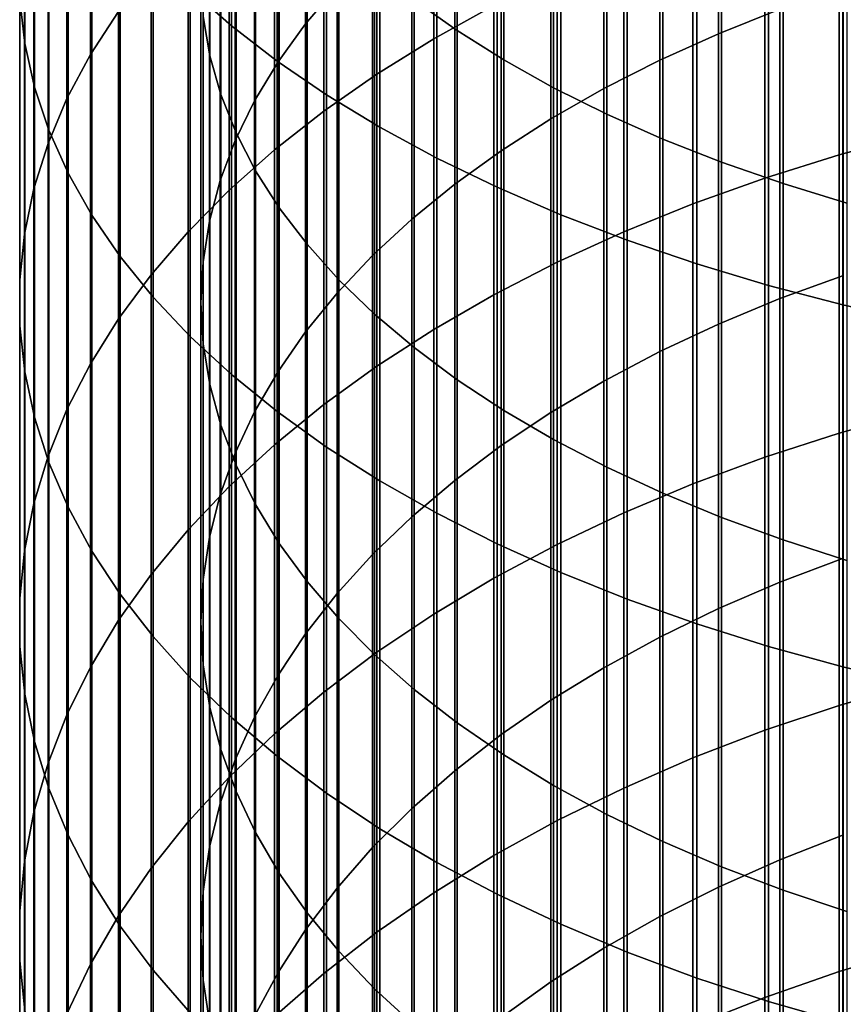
# Model space of a CAD drawing. Header units: metres. Extents: x -28 to 70, y -218 to 28.
# Tile 114 of 256: x -10.5 to -4.61, y -159.72 to -152.68. Entities that reach past the tile are written whole.
import ezdxf

# ---------------------------------------------------------------- set-up
doc = ezdxf.new("R2010")
doc.units = ezdxf.units.M
doc.layers.add('solid_10_261_432_XXX', color=7, linetype='CONTINUOUS')

msp = doc.modelspace()

# ---------------------------------------------------------------- linework, layer by layer
at = {"layer": 'solid_10_261_432_XXX'}
for points in [[(-9.276731, -149.935715, 478.07312), (-9.276731, -152.459274, 476.66214), (-8.980496, -152.720322, 477.114288), (-8.980496, -150.184204, 478.532288)], [(-7.367691, -150.217087, 478.593048), (-7.367691, -152.754868, 477.174103), (-7.675883, -152.535782, 476.794647), (-7.675883, -150.008545, 478.207703)], [(-10.495243, -150.15802, 472.676239), (-10.495243, -152.532791, 471.261169), (-10.460032, -152.846588, 471.771667), (-10.460032, -150.457642, 473.19519)], [(-8.980496, -150.184204, 478.532288), (-8.980496, -152.720322, 477.114288), (-8.65491, -152.972473, 477.551025), (-8.65491, -150.424225, 478.9758)], [(-8.451611, -150.463959, 467.895569), (-8.451611, -152.706879, 466.473877), (-8.225739, -152.441208, 466.06723), (-8.225739, -150.209579, 467.48175)], [(-7.034518, -150.416733, 478.961975), (-7.034518, -152.9646, 477.537384), (-7.367691, -152.754868, 477.174103), (-7.367691, -150.217087, 478.593048)], [(-9.136041, -150.541473, 473.340393), (-9.136041, -152.934402, 471.91452), (-9.183583, -152.654968, 471.459961), (-9.183583, -150.274673, 472.878296)], [(-9.788918, -150.37822, 467.756104), (-9.788918, -152.61734, 466.336853), (-9.989978, -152.926697, 466.810333), (-9.989978, -150.674408, 468.237946)], [(-10.460032, -150.457642, 473.19519), (-10.460032, -152.846588, 471.771667), (-10.390635, -153.158829, 472.279633), (-10.390635, -150.755753, 473.711548)], [(-8.65491, -150.424225, 478.9758), (-8.65491, -152.972473, 477.551025), (-8.301037, -153.21492, 477.970947), (-8.301037, -150.654999, 479.402252)], [(-8.648828, -150.724777, 468.319885), (-8.648828, -152.979294, 466.890869), (-8.451611, -152.706879, 466.473877), (-8.451611, -150.463959, 467.895569)], [(-7.105137, -150.4664, 463.044586), (-7.105137, -152.575668, 461.624695), (-7.535316, -152.814224, 461.96875), (-7.535316, -150.695389, 463.395081)], [(-6.677495, -150.606812, 479.313202), (-6.677495, -153.164291, 477.88327), (-7.034518, -152.9646, 477.537384), (-7.034518, -150.416733, 478.961975)], [(-9.057523, -150.806427, 473.799316), (-9.057523, -153.211899, 472.365967), (-9.136041, -152.934402, 471.91452), (-9.136041, -150.541473, 473.340393)], [(-5.498151, -150.660339, 463.341431), (-5.498151, -152.77771, 461.916077), (-5.059506, -152.602493, 461.663361), (-5.059506, -150.492157, 463.083984)], [(-6.297833, -150.786682, 479.645569), (-6.297833, -153.353256, 478.210541), (-6.677495, -153.164291, 477.88327), (-6.677495, -150.606812, 479.313202)], [(-9.989978, -150.674408, 468.237946), (-9.989978, -152.926697, 466.810333), (-10.158388, -153.241837, 467.292694), (-10.158388, -150.976135, 468.72879)], [(-8.301037, -150.654999, 479.402252), (-8.301037, -153.21492, 477.970947), (-7.920033, -153.446854, 478.37265), (-7.920033, -150.875778, 479.810211)], [(-7.535316, -150.695389, 463.395081), (-7.535316, -152.814224, 461.96875), (-7.940866, -153.066406, 462.332428), (-7.940866, -150.937454, 463.765564)], [(-5.918155, -150.842209, 463.619781), (-5.918155, -152.967178, 462.189331), (-5.498151, -152.77771, 461.916077), (-5.498151, -150.660339, 463.341431)], [(-10.390635, -150.755753, 473.711548), (-10.390635, -153.158829, 472.279633), (-10.287278, -153.468491, 472.783386), (-10.287278, -151.051422, 474.223633)], [(-8.816721, -150.99118, 468.753235), (-8.816721, -153.257538, 467.316711), (-8.648828, -152.979294, 466.890869), (-8.648828, -150.724777, 468.319885)], [(-8.948297, -151.068649, 474.253479), (-8.948297, -153.486526, 472.812744), (-9.057523, -153.211899, 472.365967), (-9.057523, -150.806427, 473.799316)], [(-5.896819, -150.955734, 479.957947), (-5.896819, -153.530853, 478.518158), (-6.297833, -153.353256, 478.210541), (-6.297833, -150.786682, 479.645569)], [(-7.920033, -150.875778, 479.810211), (-7.920033, -153.446854, 478.37265), (-7.513144, -153.667511, 478.754852), (-7.513144, -151.085831, 480.198334)], [(-6.318093, -151.03714, 463.918152), (-6.318093, -153.170258, 462.482208), (-5.918155, -152.967178, 462.189331), (-5.918155, -150.842209, 463.619781)], [(-10.158388, -150.976135, 468.72879), (-10.158388, -153.241837, 467.292694), (-10.293597, -153.561722, 467.782318), (-10.293597, -151.28241, 469.227051)], [(-7.940866, -150.937454, 463.765564), (-7.940866, -153.066406, 462.332428), (-8.320464, -153.331375, 462.714569), (-8.320464, -151.191788, 464.154877)], [(-5.475811, -151.113388, 480.249268), (-5.475811, -153.696472, 478.805023), (-5.896819, -153.530853, 478.518158), (-5.896819, -150.955734, 479.957947)], [(-8.954721, -151.262238, 469.194214), (-8.954721, -153.540649, 467.750061), (-8.816721, -153.257538, 467.316711), (-8.816721, -150.99118, 468.753235)], [(-6.69661, -151.244476, 464.235504), (-6.69661, -153.386246, 462.793701), (-6.318093, -153.170258, 462.482208), (-6.318093, -151.03714, 463.918152)], [(-10.287278, -151.051422, 474.223633), (-10.287278, -153.468491, 472.783386), (-10.150299, -153.774536, 473.281281), (-10.150299, -151.343628, 474.729797)], [(-8.80873, -151.32724, 474.701385), (-8.80873, -153.75737, 473.253357), (-8.948297, -153.486526, 472.812744), (-8.948297, -151.068649, 474.253479)], [(-7.513144, -151.085831, 480.198334), (-7.513144, -153.667511, 478.754852), (-7.0817, -153.87619, 479.116302), (-7.0817, -151.28447, 480.565399)], [(-5.036238, -151.259109, 480.518555), (-5.036238, -153.849548, 479.07016), (-5.475811, -153.696472, 478.805023), (-5.475811, -151.113388, 480.249268)], [(-8.320464, -151.191788, 464.154877), (-8.320464, -153.331375, 462.714569), (-8.672868, -153.608261, 463.113892), (-8.672868, -151.457581, 464.561676)], [(-7.052423, -151.463501, 464.57074), (-7.052423, -153.614441, 463.122803), (-6.69661, -153.386246, 462.793701), (-6.69661, -151.244476, 464.235504)], [(-4.57959, -151.39241, 480.764862), (-4.57959, -153.989594, 479.312714), (-5.036238, -153.849548, 479.07016), (-5.036238, -151.259109, 480.518555)], [(-10.293597, -151.28241, 469.227051), (-10.293597, -153.561722, 467.782318), (-10.395164, -153.8853, 468.277588), (-10.395164, -151.592224, 469.731049)], [(-9.062361, -151.537033, 469.641266), (-9.062361, -153.827667, 468.189362), (-8.954721, -153.540649, 467.750061), (-8.954721, -151.262238, 469.194214)], [(-8.639299, -151.581345, 475.14151), (-8.639299, -154.023499, 473.686279), (-8.80873, -153.75737, 473.253357), (-8.80873, -151.32724, 474.701385)], [(-7.0817, -151.28447, 480.565399), (-7.0817, -153.87619, 479.116302), (-6.627111, -154.072205, 479.455811), (-6.627111, -151.471054, 480.910156)], [(-10.150299, -151.343628, 474.729797), (-10.150299, -153.774536, 473.281281), (-9.980146, -154.076004, 473.771698), (-9.980146, -151.63147, 475.228302)], [(-8.672868, -151.457581, 464.561676), (-8.672868, -153.608261, 463.113892), (-8.996925, -153.896179, 463.529144), (-8.996925, -151.733948, 464.984711)], [(-7.384325, -151.693481, 464.92276), (-7.384325, -153.854034, 463.468353), (-7.052423, -153.614441, 463.122803), (-7.052423, -151.463501, 464.57074)], [(-6.627111, -151.471054, 480.910156), (-6.627111, -154.072205, 479.455811), (-6.150862, -154.254913, 479.772247), (-6.150862, -151.644958, 481.231537)], [(-4.090651, -151.470535, 460.030853), (-4.090651, -153.496368, 458.584442), (-4.636589, -153.64418, 458.785522), (-4.636589, -151.612747, 460.235962)], [(-9.139276, -151.814667, 470.092926), (-9.139276, -154.11763, 468.633179), (-9.062361, -153.827667, 468.189362), (-9.062361, -151.537033, 469.641266)], [(-10.395164, -151.592224, 469.731049), (-10.395164, -153.8853, 468.277588), (-10.462755, -154.211533, 468.776917), (-10.462755, -151.904572, 470.239197)], [(-8.440577, -151.830078, 475.572327), (-8.440577, -154.284012, 474.110077), (-8.639299, -154.023499, 473.686279), (-8.639299, -151.581345, 475.14151)], [(-9.980146, -151.63147, 475.228302), (-9.980146, -154.076004, 473.771698), (-9.777374, -154.371872, 474.253021), (-9.777374, -151.913956, 475.717621)], [(-6.150862, -151.644958, 481.231537), (-6.150862, -154.254913, 479.772247), (-5.65451, -154.423706, 480.064606), (-5.65451, -151.805634, 481.528442)], [(-4.636589, -151.612747, 460.235962), (-4.636589, -153.64418, 458.785522), (-5.167373, -153.810211, 459.011444), (-5.167373, -151.772491, 460.466339)], [(-8.996925, -151.733948, 464.984711), (-8.996925, -153.896179, 463.529144), (-9.291579, -154.194183, 463.958923), (-9.291579, -152.019989, 465.422516)], [(-7.69119, -151.93364, 465.290344), (-7.69119, -154.104233, 463.829193), (-7.384325, -153.854034, 463.468353), (-7.384325, -151.693481, 464.92276)], [(-9.185204, -152.094162, 470.547607), (-9.185204, -154.409546, 469.080017), (-9.139276, -154.11763, 468.633179), (-9.139276, -151.814667, 470.092926)], [(-5.167373, -151.772491, 460.466339), (-5.167373, -153.810211, 459.011444), (-5.681269, -153.993942, 459.261414), (-5.681269, -151.949265, 460.721283)], [(-5.65451, -151.805634, 481.528442), (-5.65451, -154.423706, 480.064606), (-5.139678, -154.578033, 480.33194), (-5.139678, -151.952545, 481.799896)], [(-8.213237, -152.072601, 475.992401), (-8.213237, -154.538025, 474.523315), (-8.440577, -154.284012, 474.110077), (-8.440577, -151.830078, 475.572327)], [(-10.462755, -151.904572, 470.239197), (-10.462755, -154.211533, 468.776917), (-10.496152, -154.539352, 469.278687), (-10.496152, -152.21843, 470.749786)], [(-9.777374, -151.913956, 475.717621), (-9.777374, -154.371872, 474.253021), (-9.542647, -154.661194, 474.723694), (-9.542647, -152.190201, 476.196075)], [(-7.971979, -152.183167, 465.672272), (-7.971979, -154.364182, 464.204071), (-7.69119, -154.104233, 463.829193), (-7.69119, -151.93364, 465.290344)], [(-5.681269, -151.949265, 460.721283), (-5.681269, -153.993942, 459.261414), (-6.176596, -154.194763, 459.534637), (-6.176596, -152.142487, 460.999939)], [(-5.139678, -151.952545, 481.799896), (-5.139678, -154.578033, 480.33194), (-4.608047, -154.717407, 480.573334), (-4.608047, -152.08522, 482.045044)], [(-9.291579, -152.019989, 465.422516), (-9.291579, -154.194183, 463.958923), (-9.555864, -154.501297, 464.401825), (-9.555864, -152.314774, 465.873718)], [(-9.199989, -152.374573, 471.003784), (-9.199989, -154.702423, 469.52829), (-9.185204, -154.409546, 469.080017), (-9.185204, -152.094162, 470.547607)], [(-7.958051, -152.308105, 476.400299), (-7.958051, -154.784683, 474.924591), (-8.213237, -154.538025, 474.523315), (-8.213237, -152.072601, 475.992401)], [(-4.608047, -152.08522, 482.045044), (-4.608047, -154.717407, 480.573334), (-4.061356, -154.84137, 480.788025), (-4.061356, -152.203217, 482.263092)], [(-6.176596, -152.142487, 460.999939), (-6.176596, -154.194763, 459.534637), (-6.651737, -154.412018, 459.830231), (-6.651737, -152.351501, 461.301392)], [(-10.496152, -152.21843, 470.749786), (-10.496152, -154.539352, 469.278687), (-10.495243, -154.867661, 469.781219), (-10.495243, -152.532791, 471.261169)], [(-9.542647, -152.190201, 476.196075), (-9.542647, -154.661194, 474.723694), (-9.276731, -154.943008, 475.182159), (-9.276731, -152.459274, 476.66214)], [(-8.225739, -152.441208, 466.06723), (-8.225739, -154.632996, 464.591766), (-7.971979, -154.364182, 464.204071), (-7.971979, -152.183167, 465.672272)], [(-9.555864, -152.314774, 465.873718), (-9.555864, -154.501297, 464.401825), (-9.788918, -154.816498, 464.856415), (-9.788918, -152.61734, 466.336853)], [(-7.675883, -152.535782, 476.794647), (-7.675883, -155.023132, 475.3125), (-7.958051, -154.784683, 474.924591), (-7.958051, -152.308105, 476.400299)], [(-9.183583, -152.654968, 471.459961), (-9.183583, -154.995285, 469.976562), (-9.199989, -154.702423, 469.52829), (-9.199989, -152.374573, 471.003784)], [(-6.651737, -152.351501, 461.301392), (-6.651737, -154.412018, 459.830231), (-7.105137, -154.645004, 460.147217), (-7.105137, -152.575668, 461.624695)], [(-8.451611, -152.706879, 466.473877), (-8.451611, -154.90979, 464.990967), (-8.225739, -154.632996, 464.591766), (-8.225739, -152.441208, 466.06723)], [(-5.059506, -152.602493, 461.663361), (-5.059506, -154.672882, 460.18515), (-4.603708, -154.506195, 459.958344), (-4.603708, -152.442123, 461.432068)], [(-9.276731, -152.459274, 476.66214), (-9.276731, -154.943008, 475.182159), (-8.980496, -155.216415, 475.626923), (-8.980496, -152.720322, 477.114288)], [(-10.495243, -152.532791, 471.261169), (-10.495243, -154.867661, 469.781219), (-10.460032, -155.195419, 470.282867), (-10.460032, -152.846588, 471.771667)], [(-7.367691, -152.754868, 477.174103), (-7.367691, -155.252594, 475.685791), (-7.675883, -155.023132, 475.3125), (-7.675883, -152.535782, 476.794647)], [(-7.105137, -152.575668, 461.624695), (-7.105137, -154.645004, 460.147217), (-7.535316, -154.89296, 460.484558), (-7.535316, -152.814224, 461.96875)], [(-9.788918, -152.61734, 466.336853), (-9.788918, -154.816498, 464.856415), (-9.989978, -155.138794, 465.321228), (-9.989978, -152.926697, 466.810333)], [(-9.136041, -152.934402, 471.91452), (-9.136041, -155.287125, 470.423248), (-9.183583, -154.995285, 469.976562), (-9.183583, -152.654968, 471.459961)], [(-5.498151, -152.77771, 461.916077), (-5.498151, -154.854996, 460.432922), (-5.059506, -154.672882, 460.18515), (-5.059506, -152.602493, 461.663361)], [(-8.980496, -152.720322, 477.114288), (-8.980496, -155.216415, 475.626923), (-8.65491, -155.480499, 476.05658), (-8.65491, -152.972473, 477.551025)], [(-8.648828, -152.979294, 466.890869), (-8.648828, -155.193588, 465.400269), (-8.451611, -154.90979, 464.990967), (-8.451611, -152.706879, 466.473877)], [(-7.034518, -152.9646, 477.537384), (-7.034518, -155.47226, 476.043152), (-7.367691, -155.252594, 475.685791), (-7.367691, -152.754868, 477.174103)], [(-5.918155, -152.967178, 462.189331), (-5.918155, -155.051926, 460.700836), (-5.498151, -154.854996, 460.432922), (-5.498151, -152.77771, 461.916077)], [(-10.460032, -152.846588, 471.771667), (-10.460032, -155.195419, 470.282867), (-10.390635, -155.521545, 470.782043), (-10.390635, -153.158829, 472.279633)], [(-7.535316, -152.814224, 461.96875), (-7.535316, -154.89296, 460.484558), (-7.940866, -155.15506, 460.841156), (-7.940866, -153.066406, 462.332428)], [(-9.989978, -152.926697, 466.810333), (-9.989978, -155.138794, 465.321228), (-10.158388, -155.467087, 465.794708), (-10.158388, -153.241837, 467.292694)], [(-9.057523, -153.211899, 472.365967), (-9.057523, -155.576965, 470.866882), (-9.136041, -155.287125, 470.423248), (-9.136041, -152.934402, 471.91452)], [(-8.816721, -153.257538, 467.316711), (-8.816721, -155.483459, 465.818298), (-8.648828, -155.193588, 465.400269), (-8.648828, -152.979294, 466.890869)], [(-8.65491, -152.972473, 477.551025), (-8.65491, -155.480499, 476.05658), (-8.301037, -155.734421, 476.469635), (-8.301037, -153.21492, 477.970947)], [(-6.677495, -153.164291, 477.88327), (-6.677495, -155.681396, 476.383392), (-7.034518, -155.47226, 476.043152), (-7.034518, -152.9646, 477.537384)], [(-6.318093, -153.170258, 462.482208), (-6.318093, -155.263, 460.988007), (-5.918155, -155.051926, 460.700836), (-5.918155, -152.967178, 462.189331)], [(-7.940866, -153.066406, 462.332428), (-7.940866, -155.15506, 460.841156), (-8.320464, -155.43045, 461.215851), (-8.320464, -153.331375, 462.714569)], [(-10.390635, -153.158829, 472.279633), (-10.390635, -155.521545, 470.782043), (-10.287278, -155.844955, 471.277069), (-10.287278, -153.468491, 472.783386)], [(-8.948297, -153.486526, 472.812744), (-8.948297, -155.8638, 471.305908), (-9.057523, -155.576965, 470.866882), (-9.057523, -153.211899, 472.365967)], [(-8.301037, -153.21492, 477.970947), (-8.301037, -155.734421, 476.469635), (-7.920033, -155.977341, 476.864807), (-7.920033, -153.446854, 478.37265)], [(-6.69661, -153.386246, 462.793701), (-6.69661, -155.487488, 461.293457), (-6.318093, -155.263, 460.988007), (-6.318093, -153.170258, 462.482208)], [(-6.297833, -153.353256, 478.210541), (-6.297833, -155.879303, 476.705353), (-6.677495, -155.681396, 476.383392), (-6.677495, -153.164291, 477.88327)], [(-10.158388, -153.241837, 467.292694), (-10.158388, -155.467087, 465.794708), (-10.293597, -155.800354, 466.27533), (-10.293597, -153.561722, 467.782318)], [(-8.954721, -153.540649, 467.750061), (-8.954721, -155.778397, 466.243652), (-8.816721, -155.483459, 465.818298), (-8.816721, -153.257538, 467.316711)], [(-8.320464, -153.331375, 462.714569), (-8.320464, -155.43045, 461.215851), (-8.672868, -155.718246, 461.607391), (-8.672868, -153.608261, 463.113892)], [(-5.896819, -153.530853, 478.518158), (-5.896819, -156.065308, 477.007935), (-6.297833, -155.879303, 476.705353), (-6.297833, -153.353256, 478.210541)], [(-7.052423, -153.614441, 463.122803), (-7.052423, -155.724655, 461.616119), (-6.69661, -155.487488, 461.293457), (-6.69661, -153.386246, 462.793701)], [(-10.287278, -153.468491, 472.783386), (-10.287278, -155.844955, 471.277069), (-10.150299, -156.164612, 471.766327), (-10.150299, -153.774536, 473.281281)], [(-8.80873, -153.75737, 473.253357), (-8.80873, -156.146683, 471.738892), (-8.948297, -155.8638, 471.305908), (-8.948297, -153.486526, 472.812744)], [(-7.920033, -153.446854, 478.37265), (-7.920033, -155.977341, 476.864807), (-7.513144, -156.20845, 477.240784), (-7.513144, -153.667511, 478.754852)], [(-4.090651, -153.496368, 458.584442), (-4.090651, -155.481598, 457.082764), (-4.636589, -155.634872, 457.279694), (-4.636589, -153.64418, 458.785522)], [(-10.293597, -153.561722, 467.782318), (-10.293597, -155.800354, 466.27533), (-10.395164, -156.137451, 466.761505), (-10.395164, -153.8853, 468.277588)], [(-9.062361, -153.827667, 468.189362), (-9.062361, -156.077408, 466.674896), (-8.954721, -155.778397, 466.243652), (-8.954721, -153.540649, 467.750061)], [(-5.475811, -153.696472, 478.805023), (-5.475811, -156.23877, 477.290131), (-5.896819, -156.065308, 477.007935), (-5.896819, -153.530853, 478.518158)], [(-8.672868, -153.608261, 463.113892), (-8.672868, -155.718246, 461.607391), (-8.996925, -156.017502, 462.014557), (-8.996925, -153.896179, 463.529144)], [(-7.384325, -153.854034, 463.468353), (-7.384325, -155.973679, 461.954956), (-7.052423, -155.724655, 461.616119), (-7.052423, -153.614441, 463.122803)], [(-4.636589, -153.64418, 458.785522), (-4.636589, -155.634872, 457.279694), (-5.167373, -155.807083, 457.500946), (-5.167373, -153.810211, 459.011444)], [(-7.513144, -153.667511, 478.754852), (-7.513144, -156.20845, 477.240784), (-7.0817, -156.427002, 477.596344), (-7.0817, -153.87619, 479.116302)], [(-5.036238, -153.849548, 479.07016), (-5.036238, -156.399109, 477.550964), (-5.475811, -156.23877, 477.290131), (-5.475811, -153.696472, 478.805023)], [(-10.150299, -153.774536, 473.281281), (-10.150299, -156.164612, 471.766327), (-9.980146, -156.479462, 472.24826), (-9.980146, -154.076004, 473.771698)], [(-8.639299, -154.023499, 473.686279), (-8.639299, -156.424637, 472.164337), (-8.80873, -156.146683, 471.738892), (-8.80873, -153.75737, 473.253357)], [(-9.139276, -154.11763, 468.633179), (-9.139276, -156.379486, 467.110565), (-9.062361, -156.077408, 466.674896), (-9.062361, -153.827667, 468.189362)], [(-7.69119, -154.104233, 463.829193), (-7.69119, -156.233734, 462.308746), (-7.384325, -155.973679, 461.954956), (-7.384325, -153.854034, 463.468353)], [(-5.167373, -153.810211, 459.011444), (-5.167373, -155.807083, 457.500946), (-5.681269, -155.99762, 457.745758), (-5.681269, -153.993942, 459.261414)], [(-4.57959, -153.989594, 479.312714), (-4.57959, -156.545776, 477.789551), (-5.036238, -156.399109, 477.550964), (-5.036238, -153.849548, 479.07016)], [(-10.395164, -153.8853, 468.277588), (-10.395164, -156.137451, 466.761505), (-10.462755, -156.477325, 467.251648), (-10.462755, -154.211533, 468.776917)], [(-8.996925, -153.896179, 463.529144), (-8.996925, -156.017502, 462.014557), (-9.291579, -156.327225, 462.435944), (-9.291579, -154.194183, 463.958923)], [(-7.0817, -153.87619, 479.116302), (-7.0817, -156.427002, 477.596344), (-6.627111, -156.632294, 477.930328), (-6.627111, -154.072205, 479.455811)], [(-5.681269, -153.993942, 459.261414), (-5.681269, -155.99762, 457.745758), (-6.176596, -156.205902, 458.013336), (-6.176596, -154.194763, 459.534637)], [(-9.980146, -154.076004, 473.771698), (-9.980146, -156.479462, 472.24826), (-9.777374, -156.788483, 472.721252), (-9.777374, -154.371872, 474.253021)], [(-8.440577, -154.284012, 474.110077), (-8.440577, -156.696732, 472.580811), (-8.639299, -156.424637, 472.164337), (-8.639299, -154.023499, 473.686279)], [(-6.627111, -154.072205, 479.455811), (-6.627111, -156.632294, 477.930328), (-6.150862, -156.823654, 478.241608), (-6.150862, -154.254913, 479.772247)], [(-9.185204, -154.409546, 469.080017), (-9.185204, -156.683609, 467.549164), (-9.139276, -156.379486, 467.110565), (-9.139276, -154.11763, 468.633179)], [(-7.971979, -154.364182, 464.204071), (-7.971979, -156.503906, 462.676331), (-7.69119, -156.233734, 462.308746), (-7.69119, -154.104233, 463.829193)], [(-10.462755, -154.211533, 468.776917), (-10.462755, -156.477325, 467.251648), (-10.496152, -156.818832, 467.744202), (-10.496152, -154.539352, 469.278687)], [(-9.291579, -154.194183, 463.958923), (-9.291579, -156.327225, 462.435944), (-9.555864, -156.646423, 462.870239), (-9.555864, -154.501297, 464.401825)], [(-6.176596, -154.194763, 459.534637), (-6.176596, -156.205902, 458.013336), (-6.651737, -156.431213, 458.302826), (-6.651737, -154.412018, 459.830231)], [(-8.213237, -154.538025, 474.523315), (-8.213237, -156.962036, 472.986877), (-8.440577, -156.696732, 472.580811), (-8.440577, -154.284012, 474.110077)], [(-6.150862, -154.254913, 479.772247), (-6.150862, -156.823654, 478.241608), (-5.65451, -157.000443, 478.529205), (-5.65451, -154.423706, 480.064606)], [(-9.777374, -154.371872, 474.253021), (-9.777374, -156.788483, 472.721252), (-9.542647, -157.090668, 473.183777), (-9.542647, -154.661194, 474.723694)], [(-9.199989, -154.702423, 469.52829), (-9.199989, -156.988739, 467.989227), (-9.185204, -156.683609, 467.549164), (-9.185204, -154.409546, 469.080017)], [(-8.225739, -154.632996, 464.591766), (-8.225739, -156.78331, 463.056488), (-7.971979, -156.503906, 462.676331), (-7.971979, -154.364182, 464.204071)], [(-6.651737, -154.412018, 459.830231), (-6.651737, -156.431213, 458.302826), (-7.105137, -156.672852, 458.613281), (-7.105137, -154.645004, 460.147217)], [(-5.65451, -154.423706, 480.064606), (-5.65451, -157.000443, 478.529205), (-5.139678, -157.162079, 478.792175), (-5.139678, -154.578033, 480.33194)], [(-10.496152, -154.539352, 469.278687), (-10.496152, -156.818832, 467.744202), (-10.495243, -157.160873, 468.237488), (-10.495243, -154.867661, 469.781219)], [(-9.555864, -154.501297, 464.401825), (-9.555864, -156.646423, 462.870239), (-9.788918, -156.974045, 463.315979), (-9.788918, -154.816498, 464.856415)], [(-7.958051, -154.784683, 474.924591), (-7.958051, -157.21965, 473.381195), (-8.213237, -156.962036, 472.986877), (-8.213237, -154.538025, 474.523315)], [(-5.059506, -154.672882, 460.18515), (-5.059506, -156.701752, 458.650421), (-4.603708, -156.528885, 458.428314), (-4.603708, -154.506195, 459.958344)], [(-8.451611, -154.90979, 464.990967), (-8.451611, -157.070984, 463.447876), (-8.225739, -156.78331, 463.056488), (-8.225739, -154.632996, 464.591766)], [(-5.139678, -154.578033, 480.33194), (-5.139678, -157.162079, 478.792175), (-4.608047, -157.30806, 479.029663), (-4.608047, -154.717407, 480.573334)], [(-9.542647, -154.661194, 474.723694), (-9.542647, -157.090668, 473.183777), (-9.276731, -157.38501, 473.634308), (-9.276731, -154.943008, 475.182159)], [(-9.183583, -154.995285, 469.976562), (-9.183583, -157.293839, 468.42923), (-9.199989, -156.988739, 467.989227), (-9.199989, -154.702423, 469.52829)], [(-7.105137, -154.645004, 460.147217), (-7.105137, -156.672852, 458.613281), (-7.535316, -156.929993, 458.943665), (-7.535316, -154.89296, 460.484558)], [(-5.498151, -154.854996, 460.432922), (-5.498151, -156.890625, 458.893097), (-5.059506, -156.701752, 458.650421), (-5.059506, -154.672882, 460.18515)], [(-4.608047, -154.717407, 480.573334), (-4.608047, -157.30806, 479.029663), (-4.061356, -157.437881, 479.240845), (-4.061356, -154.84137, 480.788025)], [(-9.788918, -154.816498, 464.856415), (-9.788918, -156.974045, 463.315979), (-9.989978, -157.309006, 463.771729), (-9.989978, -155.138794, 465.321228)], [(-7.675883, -155.023132, 475.3125), (-7.675883, -157.468704, 473.76239), (-7.958051, -157.21965, 473.381195), (-7.958051, -154.784683, 474.924591)], [(-10.495243, -154.867661, 469.781219), (-10.495243, -157.160873, 468.237488), (-10.460032, -157.502335, 468.729919), (-10.460032, -155.195419, 470.282867)], [(-8.648828, -155.193588, 465.400269), (-8.648828, -157.365967, 463.849213), (-8.451611, -157.070984, 463.447876), (-8.451611, -154.90979, 464.990967)], [(-7.535316, -154.89296, 460.484558), (-7.535316, -156.929993, 458.943665), (-7.940866, -157.201828, 459.292908), (-7.940866, -155.15506, 460.841156)], [(-5.918155, -155.051926, 460.700836), (-5.918155, -157.094864, 459.155487), (-5.498151, -156.890625, 458.893097), (-5.498151, -154.854996, 460.432922)], [(-9.276731, -154.943008, 475.182159), (-9.276731, -157.38501, 473.634308), (-8.980496, -157.670563, 474.071381), (-8.980496, -155.216415, 475.626923)], [(-9.136041, -155.287125, 470.423248), (-9.136041, -157.59787, 468.867706), (-9.183583, -157.293839, 468.42923), (-9.183583, -154.995285, 469.976562)], [(-7.367691, -155.252594, 475.685791), (-7.367691, -157.708359, 474.129211), (-7.675883, -157.468704, 473.76239), (-7.675883, -155.023132, 475.3125)], [(-6.318093, -155.263, 460.988007), (-6.318093, -157.313766, 459.436737), (-5.918155, -157.094864, 459.155487), (-5.918155, -155.051926, 460.700836)], [(-10.460032, -155.195419, 470.282867), (-10.460032, -157.502335, 468.729919), (-10.390635, -157.842087, 469.21991), (-10.390635, -155.521545, 470.782043)], [(-9.989978, -155.138794, 465.321228), (-9.989978, -157.309006, 463.771729), (-10.158388, -157.650238, 464.235962), (-10.158388, -155.467087, 465.794708)], [(-8.816721, -155.483459, 465.818298), (-8.816721, -157.667236, 464.259094), (-8.648828, -157.365967, 463.849213), (-8.648828, -155.193588, 465.400269)], [(-7.940866, -155.15506, 460.841156), (-7.940866, -157.201828, 459.292908), (-8.320464, -157.487442, 459.659851), (-8.320464, -155.43045, 461.215851)], [(-8.980496, -155.216415, 475.626923), (-8.980496, -157.670563, 474.071381), (-8.65491, -157.946396, 474.493561), (-8.65491, -155.480499, 476.05658)], [(-7.034518, -155.47226, 476.043152), (-7.034518, -157.93779, 474.480377), (-7.367691, -157.708359, 474.129211), (-7.367691, -155.252594, 475.685791)], [(-6.69661, -155.487488, 461.293457), (-6.69661, -157.5466, 459.73587), (-6.318093, -157.313766, 459.436737), (-6.318093, -155.263, 460.988007)], [(-9.057523, -155.576965, 470.866882), (-9.057523, -157.899826, 469.303192), (-9.136041, -157.59787, 468.867706), (-9.136041, -155.287125, 470.423248)], [(-10.158388, -155.467087, 465.794708), (-10.158388, -157.650238, 464.235962), (-10.293597, -157.996597, 464.707214), (-10.293597, -155.800354, 466.27533)], [(-8.954721, -155.778397, 466.243652), (-8.954721, -157.973785, 464.676178), (-8.816721, -157.667236, 464.259094), (-8.816721, -155.483459, 465.818298)], [(-8.320464, -155.43045, 461.215851), (-8.320464, -157.487442, 459.659851), (-8.672868, -157.785919, 460.043335), (-8.672868, -155.718246, 461.607391)], [(-8.65491, -155.480499, 476.05658), (-8.65491, -157.946396, 474.493561), (-8.301037, -158.211609, 474.899506), (-8.301037, -155.734421, 476.469635)], [(-6.677495, -155.681396, 476.383392), (-6.677495, -158.156219, 474.814728), (-7.034518, -157.93779, 474.480377), (-7.034518, -155.47226, 476.043152)], [(-4.090651, -155.481598, 457.082764), (-4.090651, -157.424667, 455.526917), (-4.636589, -157.583328, 455.719574), (-4.636589, -155.634872, 457.279694)], [(-10.390635, -155.521545, 470.782043), (-10.390635, -157.842087, 469.21991), (-10.287278, -158.179016, 469.705841), (-10.287278, -155.844955, 471.277069)], [(-7.052423, -155.724655, 461.616119), (-7.052423, -157.792557, 460.05188), (-6.69661, -157.5466, 459.73587), (-6.69661, -155.487488, 461.293457)], [(-8.948297, -155.8638, 471.305908), (-8.948297, -158.198654, 469.734161), (-9.057523, -157.899826, 469.303192), (-9.057523, -155.576965, 470.866882)], [(-6.297833, -155.879303, 476.705353), (-6.297833, -158.36293, 475.131104), (-6.677495, -158.156219, 474.814728), (-6.677495, -155.681396, 476.383392)], [(-4.636589, -155.634872, 457.279694), (-4.636589, -157.583328, 455.719574), (-5.167373, -157.761566, 455.935974), (-5.167373, -155.807083, 457.500946)], [(-8.672868, -155.718246, 461.607391), (-8.672868, -157.785919, 460.043335), (-8.996925, -158.096268, 460.442078), (-8.996925, -156.017502, 462.014557)], [(-8.301037, -155.734421, 476.469635), (-8.301037, -158.211609, 474.899506), (-7.920033, -158.465317, 475.287811), (-7.920033, -155.977341, 476.864807)], [(-7.384325, -155.973679, 461.954956), (-7.384325, -158.050827, 460.383698), (-7.052423, -157.792557, 460.05188), (-7.052423, -155.724655, 461.616119)], [(-10.293597, -155.800354, 466.27533), (-10.293597, -157.996597, 464.707214), (-10.395164, -158.346985, 465.183929), (-10.395164, -156.137451, 466.761505)], [(-9.062361, -156.077408, 466.674896), (-9.062361, -158.284576, 465.09903), (-8.954721, -157.973785, 464.676178), (-8.954721, -155.778397, 466.243652)], [(-5.167373, -155.807083, 457.500946), (-5.167373, -157.761566, 455.935974), (-5.681269, -157.958786, 456.175446), (-5.681269, -155.99762, 457.745758)], [(-10.287278, -155.844955, 471.277069), (-10.287278, -158.179016, 469.705841), (-10.150299, -158.512039, 470.186127), (-10.150299, -156.164612, 471.766327)], [(-8.80873, -156.146683, 471.738892), (-8.80873, -158.493347, 470.15918), (-8.948297, -158.198654, 469.734161), (-8.948297, -155.8638, 471.305908)], [(-5.896819, -156.065308, 477.007935), (-5.896819, -158.55719, 475.428467), (-6.297833, -158.36293, 475.131104), (-6.297833, -155.879303, 476.705353)], [(-7.920033, -155.977341, 476.864807), (-7.920033, -158.465317, 475.287811), (-7.513144, -158.706696, 475.657288), (-7.513144, -156.20845, 477.240784)], [(-7.69119, -156.233734, 462.308746), (-7.69119, -158.320526, 460.730225), (-7.384325, -158.050827, 460.383698), (-7.384325, -155.973679, 461.954956)], [(-8.996925, -156.017502, 462.014557), (-8.996925, -158.096268, 460.442078), (-9.291579, -158.417496, 460.854797), (-9.291579, -156.327225, 462.435944)], [(-5.681269, -155.99762, 457.745758), (-5.681269, -157.958786, 456.175446), (-6.176596, -158.174347, 456.437195), (-6.176596, -156.205902, 458.013336)], [(-9.139276, -156.379486, 467.110565), (-9.139276, -158.598541, 465.526184), (-9.062361, -158.284576, 465.09903), (-9.062361, -156.077408, 466.674896)], [(-5.475811, -156.23877, 477.290131), (-5.475811, -158.738373, 475.70578), (-5.896819, -158.55719, 475.428467), (-5.896819, -156.065308, 477.007935)], [(-10.395164, -156.137451, 466.761505), (-10.395164, -158.346985, 465.183929), (-10.462755, -158.700226, 465.664551), (-10.462755, -156.477325, 467.251648)], [(-10.150299, -156.164612, 471.766327), (-10.150299, -158.512039, 470.186127), (-9.980146, -158.840042, 470.65918), (-9.980146, -156.479462, 472.24826)], [(-8.639299, -156.424637, 472.164337), (-8.639299, -158.782928, 470.576782), (-8.80873, -158.493347, 470.15918), (-8.80873, -156.146683, 471.738892)], [(-7.971979, -156.503906, 462.676331), (-7.971979, -158.600739, 461.09021), (-7.69119, -158.320526, 460.730225), (-7.69119, -156.233734, 462.308746)], [(-7.513144, -156.20845, 477.240784), (-7.513144, -158.706696, 475.657288), (-7.0817, -158.934967, 476.006683), (-7.0817, -156.427002, 477.596344)], [(-6.176596, -156.205902, 458.013336), (-6.176596, -158.174347, 456.437195), (-6.651737, -158.407562, 456.720367), (-6.651737, -156.431213, 458.302826)], [(-5.036238, -156.399109, 477.550964), (-5.036238, -158.905823, 475.962097), (-5.475811, -158.738373, 475.70578), (-5.475811, -156.23877, 477.290131)], [(-9.291579, -156.327225, 462.435944), (-9.291579, -158.417496, 460.854797), (-9.555864, -158.748535, 461.280121), (-9.555864, -156.646423, 462.870239)], [(-9.185204, -156.683609, 467.549164), (-9.185204, -158.914627, 465.956238), (-9.139276, -158.598541, 465.526184), (-9.139276, -156.379486, 467.110565)], [(-4.57959, -156.545776, 477.789551), (-4.57959, -159.059021, 476.196564), (-5.036238, -158.905823, 475.962097), (-5.036238, -156.399109, 477.550964)], [(-8.440577, -156.696732, 472.580811), (-8.440577, -159.066391, 470.985596), (-8.639299, -158.782928, 470.576782), (-8.639299, -156.424637, 472.164337)], [(-6.651737, -156.431213, 458.302826), (-6.651737, -158.407562, 456.720367), (-7.105137, -158.657654, 457.024048), (-7.105137, -156.672852, 458.613281)], [(-7.0817, -156.427002, 477.596344), (-7.0817, -158.934967, 476.006683), (-6.627111, -159.149384, 476.334869), (-6.627111, -156.632294, 477.930328)], [(-10.462755, -156.477325, 467.251648), (-10.462755, -158.700226, 465.664551), (-10.496152, -159.055176, 466.147461), (-10.496152, -156.818832, 467.744202)], [(-9.980146, -156.479462, 472.24826), (-9.980146, -158.840042, 470.65918), (-9.777374, -159.161987, 471.123474), (-9.777374, -156.788483, 472.721252)], [(-8.225739, -156.78331, 463.056488), (-8.225739, -158.890503, 461.462524), (-7.971979, -158.600739, 461.09021), (-7.971979, -156.503906, 462.676331)], [(-5.059506, -156.701752, 458.650421), (-5.059506, -158.687576, 457.060394), (-4.603708, -158.508652, 456.843109), (-4.603708, -156.528885, 458.428314)], [(-9.555864, -156.646423, 462.870239), (-9.555864, -158.748535, 461.280121), (-9.788918, -159.088303, 461.716644), (-9.788918, -156.974045, 463.315979)], [(-9.199989, -156.988739, 467.989227), (-9.199989, -159.231766, 466.387726), (-9.185204, -158.914627, 465.956238), (-9.185204, -156.683609, 467.549164)], [(-7.105137, -156.672852, 458.613281), (-7.105137, -158.657654, 457.024048), (-7.535316, -158.923798, 457.347229), (-7.535316, -156.929993, 458.943665)], [(-6.627111, -156.632294, 477.930328), (-6.627111, -159.149384, 476.334869), (-6.150862, -159.349243, 476.640778), (-6.150862, -156.823654, 478.241608)], [(-8.213237, -156.962036, 472.986877), (-8.213237, -159.342773, 471.384216), (-8.440577, -159.066391, 470.985596), (-8.440577, -156.696732, 472.580811)], [(-5.498151, -156.890625, 458.893097), (-5.498151, -158.883057, 457.29776), (-5.059506, -158.687576, 457.060394), (-5.059506, -156.701752, 458.650421)], [(-10.496152, -156.818832, 467.744202), (-10.496152, -159.055176, 466.147461), (-10.495243, -159.41069, 466.631165), (-10.495243, -157.160873, 468.237488)], [(-9.777374, -156.788483, 472.721252), (-9.777374, -159.161987, 471.123474), (-9.542647, -159.476791, 471.577484), (-9.542647, -157.090668, 473.183777)], [(-8.451611, -157.070984, 463.447876), (-8.451611, -159.188858, 461.845856), (-8.225739, -158.890503, 461.462524), (-8.225739, -156.78331, 463.056488)], [(-6.150862, -156.823654, 478.241608), (-6.150862, -159.349243, 476.640778), (-5.65451, -159.53389, 476.923401), (-5.65451, -157.000443, 478.529205)], [(-5.918155, -157.094864, 459.155487), (-5.918155, -159.094452, 457.554413), (-5.498151, -158.883057, 457.29776), (-5.498151, -156.890625, 458.893097)], [(-7.958051, -157.21965, 473.381195), (-7.958051, -159.61116, 471.771271), (-8.213237, -159.342773, 471.384216), (-8.213237, -156.962036, 472.986877)], [(-7.535316, -156.929993, 458.943665), (-7.535316, -158.923798, 457.347229), (-7.940866, -159.205154, 457.688843), (-7.940866, -157.201828, 459.292908)], [(-9.788918, -156.974045, 463.315979), (-9.788918, -159.088303, 461.716644), (-9.989978, -159.435715, 462.162994), (-9.989978, -157.309006, 463.771729)], [(-9.183583, -157.293839, 468.42923), (-9.183583, -159.548874, 466.819153), (-9.199989, -159.231766, 466.387726), (-9.199989, -156.988739, 467.989227)], [(-5.65451, -157.000443, 478.529205), (-5.65451, -159.53389, 476.923401), (-5.139678, -159.702713, 477.181793), (-5.139678, -157.162079, 478.792175)], [(-9.542647, -157.090668, 473.183777), (-9.542647, -159.476791, 471.577484), (-9.276731, -159.783447, 472.019745), (-9.276731, -157.38501, 473.634308)], [(-8.648828, -157.365967, 463.849213), (-8.648828, -159.494781, 462.238892), (-8.451611, -159.188858, 461.845856), (-8.451611, -157.070984, 463.447876)], [(-6.318093, -157.313766, 459.436737), (-6.318093, -159.321014, 457.829529), (-5.918155, -159.094452, 457.554413), (-5.918155, -157.094864, 459.155487)], [(-10.495243, -157.160873, 468.237488), (-10.495243, -159.41069, 466.631165), (-10.460032, -159.765579, 467.114014), (-10.460032, -157.502335, 468.729919)], [(-5.139678, -157.162079, 478.792175), (-5.139678, -159.702713, 477.181793), (-4.608047, -159.855179, 477.415161), (-4.608047, -157.30806, 479.029663)], [(-7.940866, -157.201828, 459.292908), (-7.940866, -159.205154, 457.688843), (-8.320464, -159.500763, 458.047791), (-8.320464, -157.487442, 459.659851)], [(-7.675883, -157.468704, 473.76239), (-7.675883, -159.870621, 472.145477), (-7.958051, -159.61116, 471.771271), (-7.958051, -157.21965, 473.381195)], [(-9.989978, -157.309006, 463.771729), (-9.989978, -159.435715, 462.162994), (-10.158388, -159.789597, 462.617676), (-10.158388, -157.650238, 464.235962)], [(-9.136041, -157.59787, 468.867706), (-9.136041, -159.864883, 467.249115), (-9.183583, -159.548874, 466.819153), (-9.183583, -157.293839, 468.42923)], [(-6.69661, -157.5466, 459.73587), (-6.69661, -159.561996, 458.122131), (-6.318093, -159.321014, 457.829529), (-6.318093, -157.313766, 459.436737)], [(-4.608047, -157.30806, 479.029663), (-4.608047, -159.855179, 477.415161), (-4.061356, -159.990768, 477.622711), (-4.061356, -157.437881, 479.240845)], [(-9.276731, -157.38501, 473.634308), (-9.276731, -159.783447, 472.019745), (-8.980496, -160.080933, 472.448792), (-8.980496, -157.670563, 474.071381)], [(-8.816721, -157.667236, 464.259094), (-8.816721, -159.807236, 462.64032), (-8.648828, -159.494781, 462.238892), (-8.648828, -157.365967, 463.849213)], [(-4.090651, -157.424667, 455.526917), (-4.090651, -159.324142, 453.918152), (-4.636589, -159.488052, 454.106354), (-4.636589, -157.583328, 455.719574)], [(-10.460032, -157.502335, 468.729919), (-10.460032, -159.765579, 467.114014), (-10.390635, -160.118698, 467.594452), (-10.390635, -157.842087, 469.21991)], [(-8.320464, -157.487442, 459.659851), (-8.320464, -159.500763, 458.047791), (-8.672868, -159.809692, 458.422913), (-8.672868, -157.785919, 460.043335)], [(-7.367691, -157.708359, 474.129211), (-7.367691, -160.1203, 472.505554), (-7.675883, -159.870621, 472.145477), (-7.675883, -157.468704, 473.76239)], [(-9.057523, -157.899826, 469.303192), (-9.057523, -160.178711, 467.676086), (-9.136041, -159.864883, 467.249115), (-9.136041, -157.59787, 468.867706)], [(-7.052423, -157.792557, 460.05188), (-7.052423, -159.816574, 458.431244), (-6.69661, -159.561996, 458.122131), (-6.69661, -157.5466, 459.73587)], [(-4.636589, -157.583328, 455.719574), (-4.636589, -159.488052, 454.106354), (-5.167373, -159.67218, 454.31778), (-5.167373, -157.761566, 455.935974)], [(-10.158388, -157.650238, 464.235962), (-10.158388, -159.789597, 462.617676), (-10.293597, -160.148819, 463.079193), (-10.293597, -157.996597, 464.707214)], [(-8.980496, -157.670563, 474.071381), (-8.980496, -160.080933, 472.448792), (-8.65491, -160.368286, 472.86322), (-8.65491, -157.946396, 474.493561)], [(-8.954721, -157.973785, 464.676178), (-8.954721, -160.125153, 463.048798), (-8.816721, -159.807236, 462.64032), (-8.816721, -157.667236, 464.259094)], [(-7.034518, -157.93779, 474.480377), (-7.034518, -160.359314, 472.850281), (-7.367691, -160.1203, 472.505554), (-7.367691, -157.708359, 474.129211)], [(-8.672868, -157.785919, 460.043335), (-8.672868, -159.809692, 458.422913), (-8.996925, -160.13092, 458.812927), (-8.996925, -158.096268, 460.442078)], [(-7.384325, -158.050827, 460.383698), (-7.384325, -160.083893, 458.755829), (-7.052423, -159.816574, 458.431244), (-7.052423, -157.792557, 460.05188)], [(-5.167373, -157.761566, 455.935974), (-5.167373, -159.67218, 454.31778), (-5.681269, -159.875916, 454.551727), (-5.681269, -157.958786, 456.175446)], [(-10.390635, -157.842087, 469.21991), (-10.390635, -160.118698, 467.594452), (-10.287278, -160.468903, 468.070892), (-10.287278, -158.179016, 469.705841)], [(-8.948297, -158.198654, 469.734161), (-8.948297, -160.489304, 468.098663), (-9.057523, -160.178711, 467.676086), (-9.057523, -157.899826, 469.303192)], [(-8.65491, -157.946396, 474.493561), (-8.65491, -160.368286, 472.86322), (-8.301037, -160.644577, 473.261688), (-8.301037, -158.211609, 474.899506)], [(-6.677495, -158.156219, 474.814728), (-6.677495, -160.586884, 473.178467), (-7.034518, -160.359314, 472.850281), (-7.034518, -157.93779, 474.480377)], [(-10.293597, -157.996597, 464.707214), (-10.293597, -160.148819, 463.079193), (-10.395164, -160.512207, 463.546082), (-10.395164, -158.346985, 465.183929)], [(-9.062361, -158.284576, 465.09903), (-9.062361, -160.447479, 463.462921), (-8.954721, -160.125153, 463.048798), (-8.954721, -157.973785, 464.676178)], [(-5.681269, -157.958786, 456.175446), (-5.681269, -159.875916, 454.551727), (-6.176596, -160.098618, 454.807434), (-6.176596, -158.174347, 456.437195)], [(-7.69119, -158.320526, 460.730225), (-7.69119, -160.363037, 459.094788), (-7.384325, -160.083893, 458.755829), (-7.384325, -158.050827, 460.383698)], [(-8.996925, -158.096268, 460.442078), (-8.996925, -160.13092, 458.812927), (-9.291579, -160.463394, 459.216644), (-9.291579, -158.417496, 460.854797)], [(-6.297833, -158.36293, 475.131104), (-6.297833, -160.802231, 473.489044), (-6.677495, -160.586884, 473.178467), (-6.677495, -158.156219, 474.814728)], [(-10.287278, -158.179016, 469.705841), (-10.287278, -160.468903, 468.070892), (-10.150299, -160.815018, 468.541809), (-10.150299, -158.512039, 470.186127)], [(-8.80873, -158.493347, 470.15918), (-8.80873, -160.795609, 468.515411), (-8.948297, -160.489304, 468.098663), (-8.948297, -158.198654, 469.734161)], [(-8.301037, -158.211609, 474.899506), (-8.301037, -160.644577, 473.261688), (-7.920033, -160.90889, 473.642883), (-7.920033, -158.465317, 475.287811)], [(-6.176596, -158.174347, 456.437195), (-6.176596, -160.098618, 454.807434), (-6.651737, -160.339539, 455.084076), (-6.651737, -158.407562, 456.720367)], [(-9.139276, -158.598541, 465.526184), (-9.139276, -160.773102, 463.881287), (-9.062361, -160.447479, 463.462921), (-9.062361, -158.284576, 465.09903)], [(-10.395164, -158.346985, 465.183929), (-10.395164, -160.512207, 463.546082), (-10.462755, -160.878555, 464.016754), (-10.462755, -158.700226, 465.664551)], [(-7.971979, -158.600739, 461.09021), (-7.971979, -160.653061, 459.44693), (-7.69119, -160.363037, 459.094788), (-7.69119, -158.320526, 460.730225)], [(-5.896819, -158.55719, 475.428467), (-5.896819, -161.004623, 473.780914), (-6.297833, -160.802231, 473.489044), (-6.297833, -158.36293, 475.131104)], [(-9.291579, -158.417496, 460.854797), (-9.291579, -160.463394, 459.216644), (-9.555864, -160.80603, 459.63269), (-9.555864, -158.748535, 461.280121)], [(-6.651737, -158.407562, 456.720367), (-6.651737, -160.339539, 455.084076), (-7.105137, -160.597916, 455.380737), (-7.105137, -158.657654, 457.024048)], [(-10.150299, -158.512039, 470.186127), (-10.150299, -160.815018, 468.541809), (-9.980146, -161.155945, 469.005676), (-9.980146, -158.840042, 470.65918)], [(-8.639299, -158.782928, 470.576782), (-8.639299, -161.096573, 468.924896), (-8.80873, -160.795609, 468.515411), (-8.80873, -158.493347, 470.15918)], [(-7.920033, -158.465317, 475.287811), (-7.920033, -160.90889, 473.642883), (-7.513144, -161.16037, 474.005554), (-7.513144, -158.706696, 475.657288)], [(-5.059506, -158.687576, 457.060394), (-5.059506, -160.62883, 455.416229), (-4.603708, -160.443985, 455.203979), (-4.603708, -158.508652, 456.843109)], [(-5.475811, -158.738373, 475.70578), (-5.475811, -161.193359, 474.053131), (-5.896819, -161.004623, 473.780914), (-5.896819, -158.55719, 475.428467)], [(-9.185204, -158.914627, 465.956238), (-9.185204, -161.100922, 464.30246), (-9.139276, -160.773102, 463.881287), (-9.139276, -158.598541, 465.526184)], [(-8.225739, -158.890503, 461.462524), (-8.225739, -160.952972, 459.811096), (-7.971979, -160.653061, 459.44693), (-7.971979, -158.600739, 461.09021)], [(-10.462755, -158.700226, 465.664551), (-10.462755, -160.878555, 464.016754), (-10.496152, -161.246674, 464.489746), (-10.496152, -159.055176, 466.147461)], [(-7.105137, -158.657654, 457.024048), (-7.105137, -160.597916, 455.380737), (-7.535316, -160.872864, 455.696442), (-7.535316, -158.923798, 457.347229)], [(-7.513144, -158.706696, 475.657288), (-7.513144, -161.16037, 474.005554), (-7.0817, -161.398178, 474.348511), (-7.0817, -158.934967, 476.006683)], [(-5.498151, -158.883057, 457.29776), (-5.498151, -160.83078, 455.648132), (-5.059506, -160.62883, 455.416229), (-5.059506, -158.687576, 457.060394)], [(-9.555864, -158.748535, 461.280121), (-9.555864, -160.80603, 459.63269), (-9.788918, -161.1577, 460.059692), (-9.788918, -159.088303, 461.716644)], [(-8.440577, -159.066391, 470.985596), (-8.440577, -161.39119, 469.325714), (-8.639299, -161.096573, 468.924896), (-8.639299, -158.782928, 470.576782)], [(-5.036238, -158.905823, 475.962097), (-5.036238, -161.367828, 474.304749), (-5.475811, -161.193359, 474.053131), (-5.475811, -158.738373, 475.70578)], [(-9.980146, -158.840042, 470.65918), (-9.980146, -161.155945, 469.005676), (-9.777374, -161.490555, 469.460907), (-9.777374, -159.161987, 471.123474)], [(-9.199989, -159.231766, 466.387726), (-9.199989, -161.429825, 464.725037), (-9.185204, -161.100922, 464.30246), (-9.185204, -158.914627, 465.956238)], [(-8.451611, -159.188858, 461.845856), (-8.451611, -161.26178, 460.186066), (-8.225739, -160.952972, 459.811096), (-8.225739, -158.890503, 461.462524)], [(-7.535316, -158.923798, 457.347229), (-7.535316, -160.872864, 455.696442), (-7.940866, -161.163513, 456.030182), (-7.940866, -159.205154, 457.688843)], [(-7.0817, -158.934967, 476.006683), (-7.0817, -161.398178, 474.348511), (-6.627111, -161.621552, 474.670685), (-6.627111, -159.149384, 476.334869)], [(-5.918155, -159.094452, 457.554413), (-5.918155, -161.049164, 455.898865), (-5.498151, -160.83078, 455.648132), (-5.498151, -158.883057, 457.29776)], [(-4.57959, -159.059021, 476.196564), (-4.57959, -161.527405, 474.534912), (-5.036238, -161.367828, 474.304749), (-5.036238, -158.905823, 475.962097)], [(-10.496152, -159.055176, 466.147461), (-10.496152, -161.246674, 464.489746), (-10.495243, -161.615372, 464.96344), (-10.495243, -159.41069, 466.631165)], [(-8.213237, -159.342773, 471.384216), (-8.213237, -161.678467, 469.716583), (-8.440577, -161.39119, 469.325714), (-8.440577, -159.066391, 470.985596)], [(-9.788918, -159.088303, 461.716644), (-9.788918, -161.1577, 460.059692), (-9.989978, -161.517273, 460.496277), (-9.989978, -159.435715, 462.162994)], [(-6.627111, -159.149384, 476.334869), (-6.627111, -161.621552, 474.670685), (-6.150862, -161.829758, 474.970947), (-6.150862, -159.349243, 476.640778)], [(-6.318093, -159.321014, 457.829529), (-6.318093, -161.283218, 456.167633), (-5.918155, -161.049164, 455.898865), (-5.918155, -159.094452, 457.554413)], [(-9.777374, -159.161987, 471.123474), (-9.777374, -161.490555, 469.460907), (-9.542647, -161.817749, 469.906097), (-9.542647, -159.476791, 471.577484)], [(-8.648828, -159.494781, 462.238892), (-8.648828, -161.578415, 460.570526), (-8.451611, -161.26178, 460.186066), (-8.451611, -159.188858, 461.845856)], [(-7.940866, -159.205154, 457.688843), (-7.940866, -161.163513, 456.030182), (-8.320464, -161.468918, 456.380859), (-8.320464, -159.500763, 458.047791)], [(-9.183583, -159.548874, 466.819153), (-9.183583, -161.758698, 465.147583), (-9.199989, -161.429825, 464.725037), (-9.199989, -159.231766, 466.387726)], [(-7.958051, -159.61116, 471.771271), (-7.958051, -161.957413, 470.0961), (-8.213237, -161.678467, 469.716583), (-8.213237, -159.342773, 471.384216)], [(-6.69661, -159.561996, 458.122131), (-6.69661, -161.532181, 456.453491), (-6.318093, -161.283218, 456.167633), (-6.318093, -159.321014, 457.829529)], [(-6.150862, -159.349243, 476.640778), (-6.150862, -161.829758, 474.970947), (-5.65451, -162.022125, 475.248383), (-5.65451, -159.53389, 476.923401)], [(-4.090651, -159.324142, 453.918152), (-4.090651, -161.178574, 452.25766), (-4.636589, -161.347595, 452.441254), (-4.636589, -159.488052, 454.106354)], [(-10.495243, -159.41069, 466.631165), (-10.495243, -161.615372, 464.96344), (-10.460032, -161.983444, 465.43634), (-10.460032, -159.765579, 467.114014)], [(-9.989978, -159.435715, 462.162994), (-9.989978, -161.517273, 460.496277), (-10.158388, -161.88356, 460.94104), (-10.158388, -159.789597, 462.617676)], [(-9.542647, -159.476791, 471.577484), (-9.542647, -161.817749, 469.906097), (-9.276731, -162.136475, 470.339722), (-9.276731, -159.783447, 472.019745)], [(-8.816721, -159.807236, 462.64032), (-8.816721, -161.90181, 460.963196), (-8.648828, -161.578415, 460.570526), (-8.648828, -159.494781, 462.238892)], [(-8.320464, -159.500763, 458.047791), (-8.320464, -161.468918, 456.380859), (-8.672868, -161.788071, 456.747314), (-8.672868, -159.809692, 458.422913)], [(-4.636589, -159.488052, 454.106354), (-4.636589, -161.347595, 452.441254), (-5.167373, -161.537476, 452.647522), (-5.167373, -159.67218, 454.31778)], [(-9.136041, -159.864883, 467.249115), (-9.136041, -162.086426, 465.568634), (-9.183583, -161.758698, 465.147583), (-9.183583, -159.548874, 466.819153)], [(-7.052423, -159.816574, 458.431244), (-7.052423, -161.795181, 456.755463), (-6.69661, -161.532181, 456.453491), (-6.69661, -159.561996, 458.122131)], [(-5.65451, -159.53389, 476.923401), (-5.65451, -162.022125, 475.248383), (-5.139678, -162.198013, 475.502045), (-5.139678, -159.702713, 477.181793)], [(-7.675883, -159.870621, 472.145477), (-7.675883, -162.227081, 470.463013), (-7.958051, -161.957413, 470.0961), (-7.958051, -159.61116, 471.771271)], [(-5.167373, -159.67218, 454.31778), (-5.167373, -161.537476, 452.647522), (-5.681269, -161.747589, 452.875763), (-5.681269, -159.875916, 454.551727)], [(-5.139678, -159.702713, 477.181793), (-5.139678, -162.198013, 475.502045), (-4.608047, -162.356842, 475.73111), (-4.608047, -159.855179, 477.415161)]]:
    msp.add_3dface(points, dxfattribs=at)

doc.saveas('drawing.dxf')
